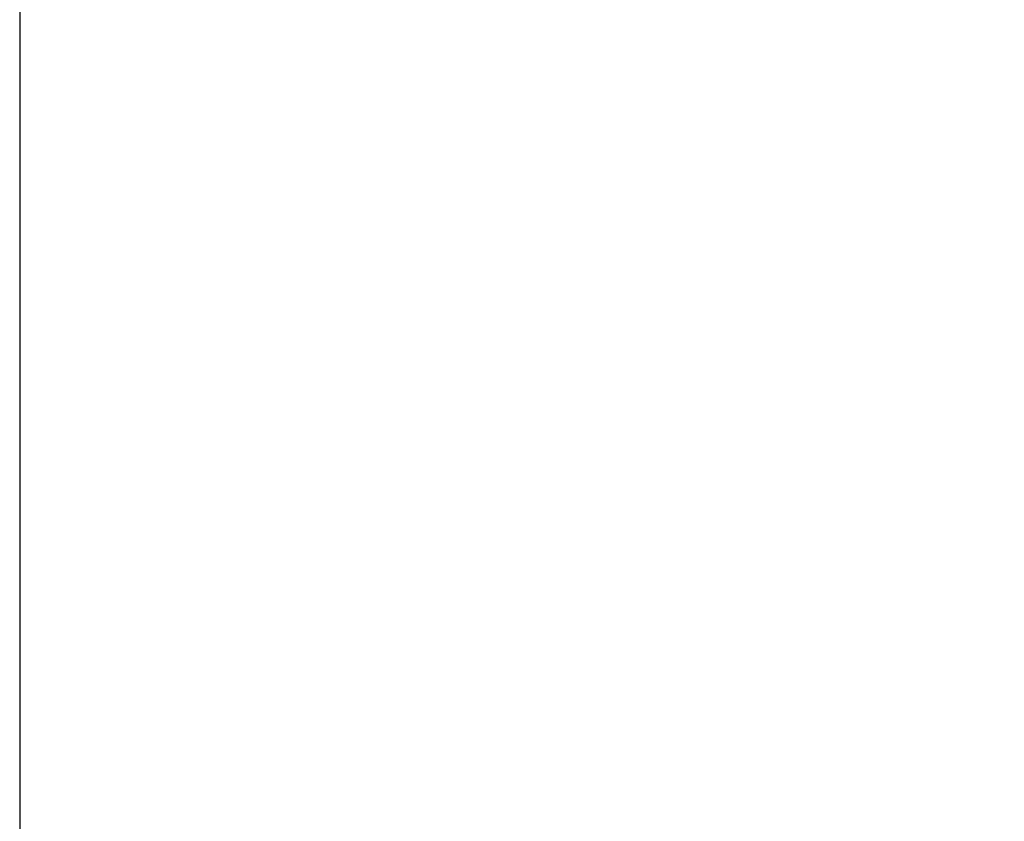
# Model space of a CAD drawing. Header units: millimetres. Extents: x 249 to 1239, y 191 to 266.
# Tile 44 of 55: x 326 to 336, y 211 to 219. Entities that reach past the tile are written whole.
import ezdxf

# ---------------------------------------------------------------- set-up
doc = ezdxf.new("R2010")
doc.units = ezdxf.units.MM
doc.header["$LTSCALE"] = 0.1
doc.layers.get('Defpoints').update_dxf_attribs({"linetype": 'CONTINUOUS'})
doc.layers.add('OUT', color=3, linetype='CONTINUOUS')
doc.styles.add('DIM-7', font='SIMPLEX.shx', dxfattribs={"width": 0.7, "bigfont": 'chineset.shx'})
doc.dimstyles.new('CNS', dxfattribs={"dimtxt": 3.5, "dimasz": 2.5, "dimexe": 1, "dimexo": 1.5, "dimgap": 0.09, "dimtad": 0, "dimdsep": 46, "dimtxsty": 'DIM-7', "dimcen": 0.09, "dimclrd": 1, "dimclre": 1, "dimclrt": 4, "dimadec": 0, "dimazin": 0, "dimtfac": 1, "dimtix": 1, "dimtmove": 2, "dimatfit": 3, "dimfxl": 1, "dimtvp": 0.971429, "dimtolj": 1, "dimarcsym": 0})

# ---------------------------------------------------------------- blocks, each defined once
blk = doc.blocks.new('*D8')
at = {"layer": 'Defpoints', "color": 0, "transparency": 16777216}
for p in [(326.353, 224.687), (346.353, 224.687), (346.353, 196.746)]:
    blk.add_point(p, dxfattribs=at)
at = {"layer": 'OUT', "color": 4, "lineweight": -2, "transparency": 16777216}
for p, q in [((326.353, 223.637), (326.353, 196.046)), ((346.353, 223.637), (346.353, 196.046)), ((328.103, 196.746), (344.603, 196.746))]:
    blk.add_line(p, q, dxfattribs=at)
at = {"layer": 'OUT', "color": 4, "transparency": 16777216}
for points in [[(328.103, 197.038), (328.103, 196.454), (326.353, 196.746)], [(344.603, 197.038), (344.603, 196.454), (346.353, 196.746)]]:
    blk.add_solid(points, dxfattribs=at)
at = {"layer": 'OUT', "color": 4, "transparency": 16777216, "insert": (336.353, 199.021), "char_height": 2.45, "attachment_point": 5, "style": 'DIM-7'}
blk.add_mtext('\\A1;20{\\H1.470000;\\S+0.2^ -0;}', dxfattribs=at)

msp = doc.modelspace()

# ---------------------------------------------------------------- dimensions: what is measured, and where the dimension line sits
at = {"layer": 'OUT'}
dim = msp.add_linear_dim(base=(346.353, 196.746), p1=(326.353, 224.687), p2=(346.353, 224.687), dimstyle='CNS', override={"dimscale": 0.7, "dimgap": 0.8, "dimtad": 1, "dimclrd": 4, "dimclre": 4, "dimadec": 2, "dimazin": 2, "dimtol": 1, "dimlim": 0, "dimtp": 0.2, "dimtm": 1e-09, "dimtfac": 0.6, "dimtmove": 0, "dimatfit": 0}, dxfattribs=at)
dim.commit()
dim.dimension.update_dxf_attribs({"geometry": '*D8', "text_midpoint": (336.353, 199.021)})

doc.saveas('drawing.dxf')
